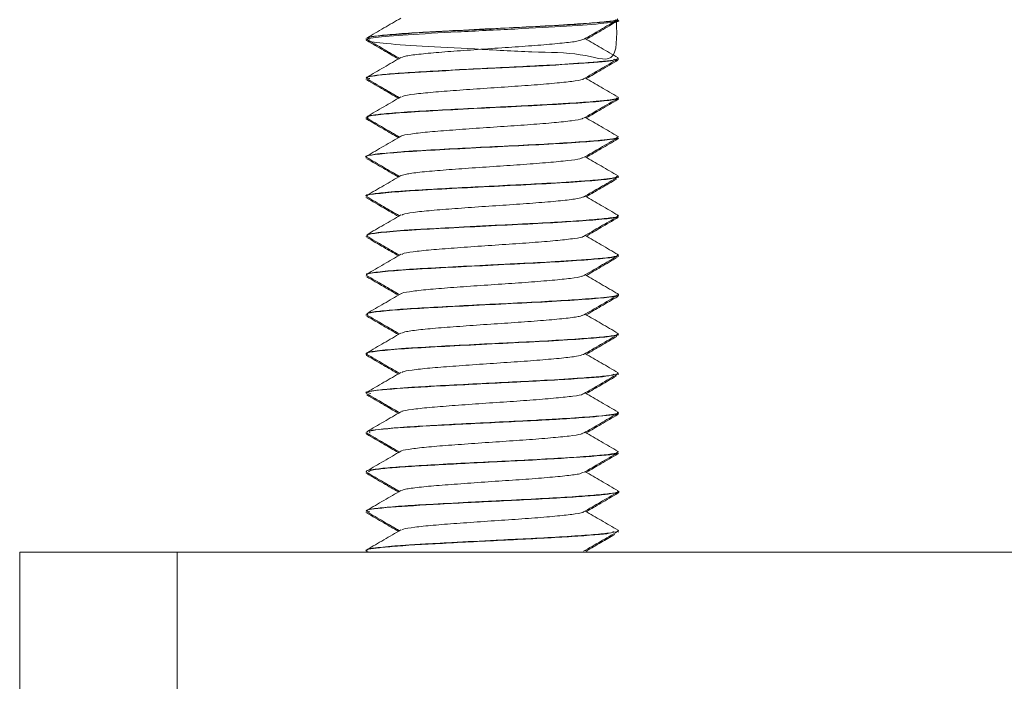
# Model space of a CAD drawing. Header units: millimetres. Extents: x -285 to 376, y -1480 to -23.
# Tile 33 of 38: x 251 to 282, y -106 to -85. Entities that reach past the tile are written whole.
import ezdxf

# ---------------------------------------------------------------- set-up
doc = ezdxf.new("R2010")
doc.units = ezdxf.units.MM

msp = doc.modelspace()

# ---------------------------------------------------------------- linework, layer by layer
at = {"color": 7, "linetype": 'Continuous', "lineweight": 15}
for p, q in [((270.096, -84.704), (270.096, -84.694)), ((262.096, -85.281), (262.096, -85.291)), ((262.096, -85.318), (262.096, -85.329)), ((270.096, -85.916), (270.096, -85.905)), ((270.096, -85.954), (270.096, -85.944)), ((262.096, -86.53), (262.096, -86.54)), ((262.096, -86.569), (262.096, -86.579)), ((270.096, -87.165), (270.096, -87.155)), ((270.096, -87.204), (270.096, -87.194)), ((262.096, -87.781), (262.096, -87.791)), ((262.096, -87.819), (262.096, -87.829)), ((270.096, -88.416), (270.096, -88.406)), ((270.022, -88.471), (270.059, -88.453)), ((270.087, -88.444), (270.047, -88.475)), ((270.096, -88.453), (270.096, -88.444)), ((262.096, -89.03), (262.096, -89.041)), ((262.096, -89.069), (262.096, -89.079)), ((270.096, -89.665), (270.096, -89.655)), ((270.096, -89.704), (270.096, -89.694)), ((262.096, -90.28), (262.096, -90.29)), ((262.096, -90.319), (262.096, -90.329)), ((270.096, -90.916), (270.096, -90.906)), ((270.031, -90.971), (270.086, -90.954)), ((270.096, -90.954), (270.096, -90.944)), ((262.096, -91.531), (262.096, -91.541)), ((262.096, -91.568), (262.096, -91.578)), ((270.096, -92.165), (270.096, -92.155)), ((270.096, -92.204), (270.096, -92.193)), ((262.096, -92.78), (262.096, -92.79)), ((262.096, -92.819), (262.096, -92.829)), ((270.096, -93.416), (270.096, -93.405)), ((270.096, -93.454), (270.096, -93.444)), ((262.096, -94.03), (262.096, -94.041)), ((262.096, -94.069), (262.096, -94.078)), ((270.096, -94.666), (270.096, -94.656)), ((270.022, -94.721), (270.044, -94.703)), ((270.096, -94.703), (270.096, -94.694)), ((262.096, -95.281), (262.096, -95.29)), ((262.096, -95.319), (262.096, -95.329)), ((270.096, -95.915), (270.096, -95.905)), ((270.096, -95.954), (270.096, -95.944)), ((262.096, -96.53), (262.096, -96.541)), ((262.096, -96.569), (262.096, -96.579)), ((270.096, -97.165), (270.096, -97.156)), ((270.068, -97.221), (270.063, -97.204)), ((270.096, -97.204), (270.096, -97.194)), ((262.096, -97.781), (262.096, -97.791)), ((262.096, -97.819), (262.096, -97.829)), ((270.096, -98.416), (270.096, -98.405)), ((270.096, -98.453), (270.096, -98.444)), ((262.096, -99.03), (262.096, -99.041)), ((262.128, -99.079), (262.118, -99.057)), ((262.096, -99.069), (262.096, -99.079)), ((270.096, -99.665), (270.096, -99.655)), ((270.096, -99.704), (270.096, -99.694)), ((262.096, -100.28), (262.096, -100.29)), ((262.096, -100.319), (262.096, -100.329)), ((270.096, -100.915), (270.096, -100.905)), ((270.096, -100.954), (270.096, -100.944)), ((262.096, -101.531), (262.096, -101.54)), ((262.106, -101.555), (262.173, -101.594)), ((269.141, -101.594), (269.041, -101.535)), ((251.096, -107.594), (251.096, -101.594)), ((251.096, -101.594), (256.096, -101.594)), ((256.096, -101.594), (256.096, -107.594)), ((256.096, -101.594), (371.096, -101.594)), ((262.096, -101.569), (262.096, -101.579))]:
    msp.add_line(p, q, dxfattribs=at)
for points, knots in [([(263.195, -84.634), (263.015, -84.739), (262.655, -84.948), (262.295, -85.156), (262.115, -85.261)], [0, 0, 0, 0, 0.499672, 1, 1, 1, 1]), ([(270.057, -84.656), (270.069, -84.661), (270.122, -84.685), (269.86, -84.732), (269.318, -84.785), (268.452, -84.845), (267.393, -84.905), (266.123, -84.966), (265.122, -85.017), (264.409, -85.056), (263.801, -85.089), (263.077, -85.134), (262.442, -85.194), (262.11, -85.241), (262.131, -85.27), (262.139, -85.281)], [0, 0, 0, 0, 0.025612, 0.116771, 0.210636, 0.296022, 0.402145, 0.490612, 0.601157, 0.638841, 0.674163, 0.766153, 0.859638, 0.950565, 1, 1, 1, 1]), ([(270.034, -84.721), (270.051, -85.229), (270.083, -86.181), (268.975, -85.721), (267.393, -85.726), (265.533, -85.607), (263.786, -85.527), (262.513, -85.431), (261.966, -85.344), (262.257, -85.252), (263.329, -85.161), (264.965, -85.073), (266.822, -84.979), (268.559, -84.892), (269.704, -84.798), (270.212, -84.738), (270.079, -84.706), (270.071, -84.704)], [0, 0, 0, 0, 0.080523, 0.150775, 0.22095, 0.291794, 0.361668, 0.432652, 0.502621, 0.573208, 0.643665, 0.713696, 0.784646, 0.854508, 0.92542, 0.995508, 1, 1, 1, 1]), ([(262.207, -85.306), (262.169, -85.288), (262.067, -85.24), (262.821, -85.161), (264.228, -85.073), (266.043, -84.979), (267.882, -84.892), (269.29, -84.798), (270.037, -84.733), (270.003, -84.696), (269.997, -84.689)], [0, 0, 0, 0, 0.087143, 0.233771, 0.379516, 0.527172, 0.672562, 0.820139, 0.966001, 1, 1, 1, 1]), ([(268.991, -85.314), (269.171, -85.21), (269.53, -85.001), (269.89, -84.792), (270.07, -84.688)], [0, 0, 0, 0, 0.49971, 1, 1, 1, 1]), ([(269.075, -85.305), (269.23, -85.215), (269.565, -85.02), (269.901, -84.826), (270.08, -84.721)], [0, 0, 0, 0, 0.4645044, 1, 1, 1, 1]), ([(262.106, -85.305), (262.286, -85.409), (262.634, -85.611), (262.982, -85.813), (263.149, -85.91)], [0, 0, 0, 0, 0.517844, 1, 1, 1, 1]), ([(270.088, -85.893), (269.908, -85.788), (269.559, -85.586), (269.21, -85.383), (269.041, -85.285)], [0, 0, 0, 0, 0.515653, 1, 1, 1, 1]), ([(262.111, -85.347), (262.291, -85.451), (262.626, -85.645), (262.961, -85.84), (263.116, -85.93)], [0, 0, 0, 0, 0.537994, 1, 1, 1, 1]), ([(263.218, -85.885), (263.248, -85.872), (263.32, -85.838), (263.735, -85.781), (264.373, -85.721), (265.177, -85.663), (266.059, -85.599), (266.949, -85.542), (267.761, -85.48), (268.413, -85.418), (268.848, -85.366), (268.932, -85.329), (268.969, -85.313)], [0, 0, 0, 0, 0.075952, 0.182207, 0.287648, 0.392192, 0.498712, 0.602913, 0.708787, 0.814741, 0.918891, 1, 1, 1, 1]), ([(270.064, -85.893), (270.066, -85.912), (270.072, -85.949), (269.672, -86.004), (269.009, -86.057), (268.07, -86.119), (266.917, -86.178), (265.769, -86.233), (264.629, -86.293), (263.607, -86.349), (262.795, -86.406), (262.279, -86.467), (262.053, -86.505), (262.109, -86.528), (262.115, -86.53)], [0, 0, 0, 0, 0.089293, 0.172323, 0.25002, 0.359695, 0.444236, 0.534611, 0.626225, 0.714943, 0.807239, 0.895104, 0.988248, 1, 1, 1, 1]), ([(263.195, -85.884), (263.015, -85.989), (262.655, -86.198), (262.295, -86.406), (262.115, -86.511)], [0, 0, 0, 0, 0.4996717, 1, 1, 1, 1]), ([(262.208, -86.556), (262.164, -86.543), (262.017, -86.5), (262.636, -86.428), (263.928, -86.338), (265.705, -86.246), (267.565, -86.159), (269.077, -86.064), (269.951, -85.995), (269.965, -85.952), (269.969, -85.939)], [0, 0, 0, 0, 0.061362, 0.207241, 0.353683, 0.500788, 0.646335, 0.794104, 0.939574, 1, 1, 1, 1]), ([(268.991, -86.564), (269.171, -86.46), (269.53, -86.251), (269.89, -86.042), (270.07, -85.938)], [0, 0, 0, 0, 0.49971, 1, 1, 1, 1]), ([(269.075, -86.555), (269.23, -86.465), (269.565, -86.27), (269.901, -86.076), (270.08, -85.971)], [0, 0, 0, 0, 0.4645044, 1, 1, 1, 1]), ([(262.106, -86.555), (262.286, -86.659), (262.634, -86.861), (262.982, -87.063), (263.149, -87.16)], [0, 0, 0, 0, 0.517843, 1, 1, 1, 1]), ([(270.088, -87.143), (269.908, -87.038), (269.559, -86.836), (269.21, -86.633), (269.041, -86.535)], [0, 0, 0, 0, 0.515653, 1, 1, 1, 1]), ([(262.111, -86.597), (262.291, -86.701), (262.626, -86.895), (262.961, -87.09), (263.116, -87.18)], [0, 0, 0, 0, 0.537994, 1, 1, 1, 1]), ([(263.226, -87.135), (263.235, -87.127), (263.267, -87.098), (263.599, -87.048), (264.178, -86.986), (264.948, -86.929), (265.815, -86.866), (266.712, -86.807), (267.551, -86.748), (268.263, -86.684), (268.748, -86.628), (268.991, -86.585), (268.989, -86.565), (268.989, -86.564)], [0, 0, 0, 0, 0.046948, 0.152861, 0.259295, 0.363627, 0.470352, 0.575587, 0.68088, 0.787589, 0.89191, 0.998374, 1, 1, 1, 1]), ([(262.16, -87.806), (262.136, -87.791), (262.074, -87.753), (262.501, -87.696), (263.327, -87.625), (264.496, -87.561), (265.838, -87.489), (267.216, -87.424), (268.465, -87.355), (269.428, -87.287), (270.016, -87.225), (270.044, -87.184), (270.056, -87.165)], [0, 0, 0, 0, 0.068251, 0.173476, 0.280535, 0.385356, 0.49244, 0.5976, 0.704136, 0.810309, 0.915797, 1, 1, 1, 1]), ([(263.195, -87.134), (263.015, -87.239), (262.655, -87.448), (262.295, -87.656), (262.115, -87.761)], [0, 0, 0, 0, 0.499672, 1, 1, 1, 1]), ([(270.082, -87.155), (270.086, -87.157), (270.147, -87.18), (269.914, -87.223), (269.382, -87.281), (268.663, -87.331), (268.002, -87.37), (267.642, -87.39), (267.51, -87.397), (267.449, -87.401), (267.422, -87.402), (267.332, -87.407), (267.029, -87.422), (266.337, -87.455), (265.326, -87.506), (264.212, -87.566), (263.258, -87.621), (262.666, -87.67), (262.352, -87.71), (262.173, -87.735), (262.163, -87.753), (262.159, -87.761)], [0, 0, 0, 0, 0.0085624, 0.1181001, 0.1980438, 0.3028308, 0.3683293, 0.3885492, 0.4003836, 0.4031562, 0.4047909, 0.4074276, 0.4266172, 0.4831837, 0.5807482, 0.6731998, 0.7712819, 0.8677172, 0.910834, 0.9591675, 1, 1, 1, 1]), ([(268.991, -87.814), (269.171, -87.71), (269.53, -87.501), (269.89, -87.292), (270.07, -87.188)], [0, 0, 0, 0, 0.49971, 1, 1, 1, 1]), ([(269.075, -87.805), (269.23, -87.715), (269.565, -87.52), (269.901, -87.326), (270.08, -87.221)], [0, 0, 0, 0, 0.4645044, 1, 1, 1, 1]), ([(270.076, -87.221), (270.078, -87.221), (270.108, -87.215), (270.08, -87.209), (270.053, -87.204)], [0, 0, 0, 0, 0.075285, 1, 1, 1, 1]), ([(262.106, -87.805), (262.286, -87.909), (262.634, -88.111), (262.982, -88.313), (263.149, -88.41)], [0, 0, 0, 0, 0.517843, 1, 1, 1, 1]), ([(270.088, -88.393), (269.908, -88.288), (269.559, -88.086), (269.21, -87.883), (269.041, -87.785)], [0, 0, 0, 0, 0.515653, 1, 1, 1, 1]), ([(262.154, -87.847), (262.117, -87.841), (262.078, -87.835), (262.099, -87.829), (262.1, -87.829)], [0, 0, 0, 0, 0.917363, 1, 1, 1, 1]), ([(262.111, -87.847), (262.291, -87.951), (262.626, -88.145), (262.961, -88.34), (263.116, -88.43)], [0, 0, 0, 0, 0.537994, 1, 1, 1, 1]), ([(263.213, -88.385), (263.214, -88.381), (263.218, -88.358), (263.483, -88.316), (263.996, -88.252), (264.726, -88.195), (265.574, -88.133), (266.471, -88.072), (267.334, -88.015), (268.086, -87.951), (268.639, -87.893), (268.941, -87.847), (268.96, -87.82), (268.964, -87.814)], [0, 0, 0, 0, 0.0182273, 0.123207, 0.2299964, 0.3344114, 0.4406936, 0.5468176, 0.6513341, 0.7581525, 0.8629407, 0.968722, 1, 1, 1, 1]), ([(262.121, -89.055), (262.114, -89.053), (262.003, -89.029), (262.219, -88.985), (262.791, -88.915), (263.797, -88.847), (265.053, -88.781), (266.431, -88.71), (267.772, -88.646), (268.922, -88.574), (269.721, -88.51), (270.11, -88.454), (270.056, -88.424), (270.042, -88.416)], [0, 0, 0, 0, 0.007269, 0.112392, 0.219046, 0.32514, 0.43077, 0.537691, 0.642619, 0.749796, 0.854764, 0.961623, 1, 1, 1, 1]), ([(270.055, -88.406), (270.061, -88.416), (270.076, -88.439), (269.905, -88.47), (269.634, -88.506), (269.149, -88.547), (268.295, -88.604), (267.2, -88.665), (266.031, -88.72), (264.82, -88.783), (264.005, -88.827), (263.582, -88.853), (263.488, -88.859), (263.463, -88.861), (263.458, -88.861), (263.458, -88.861), (263.457, -88.861), (263.457, -88.861), (263.457, -88.861), (263.457, -88.861), (263.457, -88.861), (263.453, -88.861), (263.423, -88.863), (263.339, -88.869), (262.896, -88.901), (262.363, -88.95), (262.141, -88.997), (262.087, -89.022), (262.099, -89.029), (262.101, -89.03)], [0, 0, 0, 0, 0.051876, 0.110063, 0.142519, 0.222265, 0.321653, 0.409568, 0.50621, 0.599701, 0.69969, 0.721282, 0.727951, 0.729187, 0.72933, 0.7294, 0.729401, 0.729403, 0.729406, 0.729411, 0.729461, 0.729587, 0.730429, 0.73925, 0.756788, 0.879321, 0.965004, 0.994592, 1, 1, 1, 1]), ([(263.195, -88.384), (263.015, -88.489), (262.655, -88.698), (262.295, -88.906), (262.115, -89.011)], [0, 0, 0, 0, 0.499672, 1, 1, 1, 1]), ([(268.991, -89.064), (269.171, -88.96), (269.53, -88.751), (269.89, -88.542), (270.07, -88.438)], [0, 0, 0, 0, 0.49971, 1, 1, 1, 1]), ([(269.075, -89.055), (269.23, -88.965), (269.565, -88.77), (269.901, -88.576), (270.08, -88.471)], [0, 0, 0, 0, 0.4645044, 1, 1, 1, 1]), ([(262.106, -89.055), (262.286, -89.159), (262.634, -89.361), (262.982, -89.563), (263.149, -89.66)], [0, 0, 0, 0, 0.517843, 1, 1, 1, 1]), ([(270.088, -89.643), (269.908, -89.538), (269.559, -89.336), (269.21, -89.133), (269.041, -89.035)], [0, 0, 0, 0, 0.515654, 1, 1, 1, 1]), ([(262.111, -89.097), (262.291, -89.201), (262.626, -89.395), (262.961, -89.59), (263.116, -89.68)], [0, 0, 0, 0, 0.537994, 1, 1, 1, 1]), ([(263.201, -89.636), (263.252, -89.618), (263.361, -89.581), (263.837, -89.519), (264.512, -89.46), (265.336, -89.401), (266.227, -89.338), (267.108, -89.281), (267.897, -89.218), (268.511, -89.158), (268.887, -89.108), (268.94, -89.076), (268.96, -89.064)], [0, 0, 0, 0, 0.096171, 0.202643, 0.307413, 0.412593, 0.518951, 0.622961, 0.729217, 0.834638, 0.939185, 1, 1, 1, 1]), ([(270.063, -89.655), (270.033, -89.679), (269.995, -89.71), (269.743, -89.741), (269.669, -89.749), (269.658, -89.751), (269.654, -89.751), (269.654, -89.751), (269.654, -89.751), (269.654, -89.751), (269.654, -89.751), (269.654, -89.751), (269.652, -89.751), (269.648, -89.752), (269.638, -89.753), (269.619, -89.755), (269.579, -89.759), (269.449, -89.771), (269.217, -89.79), (268.654, -89.831), (267.825, -89.882), (266.67, -89.939), (265.564, -89.993), (264.461, -90.053), (263.71, -90.094), (263.16, -90.131), (262.661, -90.17), (262.252, -90.222), (262.04, -90.259), (262.103, -90.279), (262.107, -90.28)], [0, 0, 0, 0, 0.111105, 0.145034, 0.148858, 0.150816, 0.150847, 0.150863, 0.150866, 0.150868, 0.15087, 0.150881, 0.15097, 0.151684, 0.153111, 0.155966, 0.161676, 0.173094, 0.217695, 0.257765, 0.3715, 0.449593, 0.543141, 0.632402, 0.72085, 0.751682, 0.811289, 0.905968, 0.994304, 1, 1, 1, 1]), ([(262.142, -90.29), (262.129, -90.284), (262.066, -90.255), (262.419, -90.207), (263.175, -90.135), (264.308, -90.071), (265.631, -90), (267.015, -89.934), (268.294, -89.866), (269.307, -89.796), (269.977, -89.732), (270.047, -89.687), (270.081, -89.665)], [0, 0, 0, 0, 0.03015, 0.137576, 0.247264, 0.354651, 0.464075, 0.57218, 0.680758, 0.789911, 0.897496, 1, 1, 1, 1]), ([(263.195, -89.634), (263.015, -89.739), (262.655, -89.948), (262.295, -90.156), (262.115, -90.261)], [0, 0, 0, 0, 0.499672, 1, 1, 1, 1]), ([(268.991, -90.314), (269.171, -90.21), (269.53, -90.001), (269.89, -89.792), (270.07, -89.688)], [0, 0, 0, 0, 0.49971, 1, 1, 1, 1]), ([(269.075, -90.305), (269.23, -90.215), (269.552, -90.028), (269.874, -89.841), (270.04, -89.745)], [0, 0, 0, 0, 0.483708, 1, 1, 1, 1]), ([(262.106, -90.305), (262.286, -90.409), (262.634, -90.611), (262.982, -90.813), (263.149, -90.91)], [0, 0, 0, 0, 0.517843, 1, 1, 1, 1]), ([(270.088, -90.893), (269.908, -90.788), (269.559, -90.586), (269.21, -90.383), (269.041, -90.285)], [0, 0, 0, 0, 0.515653, 1, 1, 1, 1]), ([(262.111, -90.347), (262.291, -90.451), (262.626, -90.645), (262.961, -90.84), (263.116, -90.93)], [0, 0, 0, 0, 0.537994, 1, 1, 1, 1]), ([(263.223, -90.885), (263.245, -90.873), (263.303, -90.841), (263.69, -90.787), (264.31, -90.725), (265.104, -90.668), (265.982, -90.604), (266.874, -90.547), (267.697, -90.486), (268.365, -90.423), (268.829, -90.369), (268.93, -90.331), (268.977, -90.313)], [0, 0, 0, 0, 0.066713, 0.172806, 0.278506, 0.382829, 0.48936, 0.593734, 0.69937, 0.805507, 0.909557, 1, 1, 1, 1]), ([(263.195, -90.884), (263.015, -90.989), (262.655, -91.198), (262.295, -91.406), (262.115, -91.511)], [0, 0, 0, 0, 0.499672, 1, 1, 1, 1]), ([(270.06, -90.906), (270.071, -90.911), (270.123, -90.935), (269.863, -90.981), (269.306, -91.036), (268.463, -91.094), (267.597, -91.144), (266.89, -91.179), (266.404, -91.202), (265.855, -91.23), (265.037, -91.272), (264.235, -91.315), (263.637, -91.349), (263.047, -91.388), (262.475, -91.439), (262.117, -91.49), (262.13, -91.52), (262.135, -91.531)], [0, 0, 0, 0, 0.024069, 0.117543, 0.209803, 0.302067, 0.391632, 0.440984, 0.476495, 0.508816, 0.572341, 0.672809, 0.711956, 0.746233, 0.859867, 0.947492, 1, 1, 1, 1]), ([(262.124, -91.555), (262.124, -91.535), (262.124, -91.492), (262.689, -91.426), (263.624, -91.356), (264.856, -91.292), (266.223, -91.22), (267.58, -91.156), (268.77, -91.085), (269.616, -91.02), (270.047, -90.969), (270.037, -90.942), (270.035, -90.938)], [0, 0, 0, 0, 0.100217, 0.210303, 0.320767, 0.429803, 0.540835, 0.64952, 0.760526, 0.86963, 0.980014, 1, 1, 1, 1]), ([(268.991, -91.564), (269.171, -91.46), (269.53, -91.251), (269.89, -91.042), (270.07, -90.938)], [0, 0, 0, 0, 0.49971, 1, 1, 1, 1]), ([(269.075, -91.555), (269.23, -91.465), (269.565, -91.27), (269.901, -91.076), (270.08, -90.971)], [0, 0, 0, 0, 0.464505, 1, 1, 1, 1]), ([(262.106, -91.555), (262.286, -91.659), (262.634, -91.861), (262.982, -92.063), (263.149, -92.16)], [0, 0, 0, 0, 0.517843, 1, 1, 1, 1]), ([(270.088, -92.143), (269.908, -92.038), (269.559, -91.836), (269.21, -91.633), (269.041, -91.535)], [0, 0, 0, 0, 0.515653, 1, 1, 1, 1]), ([(262.111, -91.597), (262.291, -91.701), (262.626, -91.895), (262.961, -92.09), (263.116, -92.18)], [0, 0, 0, 0, 0.537994, 1, 1, 1, 1]), ([(263.224, -92.135), (263.23, -92.128), (263.251, -92.101), (263.56, -92.054), (264.119, -91.991), (264.877, -91.934), (265.739, -91.871), (266.637, -91.812), (267.484, -91.753), (268.209, -91.69), (268.716, -91.633), (268.975, -91.589), (268.979, -91.566), (268.979, -91.564)], [0, 0, 0, 0, 0.037848, 0.143494, 0.250083, 0.35438, 0.461008, 0.566563, 0.671553, 0.778339, 0.882748, 0.989037, 1, 1, 1, 1]), ([(262.122, -92.79), (262.113, -92.787), (262.04, -92.761), (262.343, -92.717), (263.032, -92.645), (264.124, -92.58), (265.427, -92.511), (266.813, -92.443), (268.113, -92.377), (269.19, -92.306), (269.867, -92.242), (270.159, -92.191), (270.084, -92.167), (270.078, -92.165)], [0, 0, 0, 0, 0.014026, 0.12135, 0.230995, 0.338653, 0.447745, 0.556435, 0.664458, 0.773943, 0.881314, 0.99101, 1, 1, 1, 1]), ([(270.067, -92.143), (270.072, -92.16), (270.082, -92.195), (269.707, -92.25), (269.219, -92.29), (268.678, -92.329), (267.999, -92.372), (267.202, -92.414), (266.502, -92.447), (265.736, -92.486), (264.74, -92.537), (263.651, -92.596), (262.788, -92.657), (262.285, -92.716), (262.061, -92.756), (262.117, -92.777), (262.127, -92.78)], [0, 0, 0, 0, 0.079839, 0.168047, 0.247647, 0.281675, 0.34747, 0.443028, 0.478706, 0.513586, 0.622951, 0.710979, 0.802412, 0.904216, 0.982211, 1, 1, 1, 1]), ([(263.195, -92.134), (263.015, -92.239), (262.655, -92.448), (262.295, -92.656), (262.115, -92.761)], [0, 0, 0, 0, 0.499672, 1, 1, 1, 1]), ([(268.991, -92.814), (269.171, -92.71), (269.53, -92.501), (269.89, -92.292), (270.07, -92.188)], [0, 0, 0, 0, 0.49971, 1, 1, 1, 1]), ([(269.075, -92.805), (269.23, -92.715), (269.559, -92.524), (269.888, -92.333), (270.062, -92.232)], [0, 0, 0, 0, 0.473276, 1, 1, 1, 1]), ([(262.106, -92.805), (262.286, -92.909), (262.634, -93.111), (262.982, -93.313), (263.149, -93.41)], [0, 0, 0, 0, 0.517843, 1, 1, 1, 1]), ([(270.088, -93.393), (269.908, -93.288), (269.559, -93.086), (269.21, -92.883), (269.041, -92.785)], [0, 0, 0, 0, 0.515653, 1, 1, 1, 1]), ([(262.111, -92.847), (262.291, -92.951), (262.626, -93.145), (262.961, -93.34), (263.116, -93.43)], [0, 0, 0, 0, 0.537994, 1, 1, 1, 1]), ([(263.205, -93.384), (263.205, -93.383), (263.203, -93.361), (263.45, -93.321), (263.941, -93.258), (264.658, -93.2), (265.498, -93.139), (266.395, -93.077), (267.264, -93.02), (268.028, -92.956), (268.601, -92.898), (268.924, -92.85), (268.952, -92.822), (268.96, -92.814)], [0, 0, 0, 0, 0.009174, 0.113901, 0.220721, 0.325277, 0.431341, 0.537669, 0.642053, 0.748825, 0.853874, 0.959362, 1, 1, 1, 1]), ([(270.063, -93.393), (270.076, -93.396), (270.168, -93.425), (269.935, -93.471), (269.395, -93.528), (268.664, -93.581), (267.63, -93.643), (266.484, -93.698), (265.305, -93.757), (264.207, -93.816), (263.252, -93.871), (262.537, -93.933), (262.146, -93.984), (262.119, -94.017), (262.108, -94.03)], [0, 0, 0, 0, 0.018117, 0.13734, 0.203709, 0.296993, 0.386758, 0.483083, 0.569554, 0.660443, 0.752758, 0.842536, 0.937324, 1, 1, 1, 1]), ([(263.195, -93.384), (263.015, -93.489), (262.655, -93.698), (262.295, -93.906), (262.115, -94.011)], [0, 0, 0, 0, 0.499672, 1, 1, 1, 1]), ([(262.148, -94.055), (262.132, -94.038), (262.096, -93.998), (262.584, -93.937), (263.461, -93.866), (264.66, -93.802), (266.015, -93.73), (267.385, -93.666), (268.607, -93.596), (269.524, -93.529), (270.046, -93.469), (270.044, -93.431), (270.043, -93.416)], [0, 0, 0, 0, 0.081365, 0.186997, 0.293891, 0.398809, 0.50597, 0.610915, 0.717768, 0.82348, 0.929457, 1, 1, 1, 1]), ([(268.991, -94.064), (269.171, -93.96), (269.53, -93.751), (269.89, -93.542), (270.07, -93.438)], [0, 0, 0, 0, 0.49971, 1, 1, 1, 1]), ([(269.075, -94.055), (269.23, -93.965), (269.565, -93.77), (269.901, -93.576), (270.08, -93.471)], [0, 0, 0, 0, 0.4645044, 1, 1, 1, 1]), ([(270.051, -93.471), (270.072, -93.468), (270.107, -93.462), (270.083, -93.456), (270.073, -93.454)], [0, 0, 0, 0, 0.582262, 1, 1, 1, 1]), ([(262.106, -94.055), (262.286, -94.159), (262.634, -94.361), (262.982, -94.563), (263.149, -94.66)], [0, 0, 0, 0, 0.517843, 1, 1, 1, 1]), ([(270.088, -94.643), (269.908, -94.538), (269.559, -94.336), (269.21, -94.133), (269.041, -94.035)], [0, 0, 0, 0, 0.515653, 1, 1, 1, 1]), ([(262.111, -94.097), (262.291, -94.201), (262.626, -94.395), (262.961, -94.59), (263.116, -94.68)], [0, 0, 0, 0, 0.537994, 1, 1, 1, 1]), ([(263.21, -94.636), (263.251, -94.62), (263.342, -94.584), (263.789, -94.525), (264.447, -94.465), (265.263, -94.406), (266.15, -94.343), (267.035, -94.286), (267.835, -94.224), (268.467, -94.163), (268.869, -94.112), (268.936, -94.077), (268.963, -94.063)], [0, 0, 0, 0, 0.086839, 0.193236, 0.298325, 0.403193, 0.509649, 0.613716, 0.719819, 0.825508, 0.929842, 1, 1, 1, 1]), ([(262.132, -95.305), (262.118, -95.301), (262.034, -95.273), (262.259, -95.227), (262.902, -95.156), (263.944, -95.09), (265.225, -95.022), (266.607, -94.952), (267.931, -94.887), (269.048, -94.816), (269.793, -94.752), (270.133, -94.698), (270.067, -94.671), (270.055, -94.666)], [0, 0, 0, 0, 0.020957, 0.125873, 0.232792, 0.338398, 0.444501, 0.551134, 0.656259, 0.76339, 0.868242, 0.975297, 1, 1, 1, 1]), ([(270.052, -94.656), (270.062, -94.664), (270.093, -94.691), (269.792, -94.741), (269.184, -94.795), (268.278, -94.856), (267.238, -94.913), (266.08, -94.967), (264.915, -95.028), (264.08, -95.073), (263.653, -95.099), (263.522, -95.107), (263.458, -95.111), (263.429, -95.113), (263.417, -95.114), (263.414, -95.114), (263.413, -95.114), (263.413, -95.114), (263.412, -95.114), (263.412, -95.114), (263.412, -95.114), (263.412, -95.114), (263.412, -95.114), (263.411, -95.114), (263.373, -95.116), (263.274, -95.123), (262.849, -95.154), (262.37, -95.203), (262.086, -95.249), (262.123, -95.274), (262.132, -95.281)], [0, 0, 0, 0, 0.041907, 0.131111, 0.22449, 0.320086, 0.412851, 0.493753, 0.597581, 0.689737, 0.71285, 0.724408, 0.730187, 0.733077, 0.733799, 0.73398, 0.73407, 0.734115, 0.734118, 0.73412, 0.734121, 0.734123, 0.734129, 0.734217, 0.734593, 0.745947, 0.767334, 0.880579, 0.967571, 1, 1, 1, 1]), ([(263.195, -94.634), (263.015, -94.739), (262.655, -94.948), (262.295, -95.156), (262.115, -95.261)], [0, 0, 0, 0, 0.499672, 1, 1, 1, 1]), ([(268.991, -95.314), (269.171, -95.21), (269.53, -95.001), (269.89, -94.792), (270.07, -94.688)], [0, 0, 0, 0, 0.49971, 1, 1, 1, 1]), ([(269.075, -95.305), (269.23, -95.215), (269.556, -95.026), (269.881, -94.837), (270.051, -94.738)], [0, 0, 0, 0, 0.478332, 1, 1, 1, 1]), ([(262.106, -95.305), (262.286, -95.409), (262.634, -95.611), (262.982, -95.813), (263.149, -95.91)], [0, 0, 0, 0, 0.517843, 1, 1, 1, 1]), ([(270.088, -95.893), (269.908, -95.788), (269.559, -95.586), (269.21, -95.383), (269.041, -95.285)], [0, 0, 0, 0, 0.515653, 1, 1, 1, 1]), ([(262.117, -95.347), (262.113, -95.346), (262.088, -95.34), (262.107, -95.334), (262.123, -95.329)], [0, 0, 0, 0, 0.1435128, 1, 1, 1, 1]), ([(262.111, -95.347), (262.291, -95.451), (262.626, -95.645), (262.961, -95.84), (263.116, -95.93)], [0, 0, 0, 0, 0.537994, 1, 1, 1, 1]), ([(263.225, -95.885), (263.241, -95.875), (263.286, -95.844), (263.647, -95.792), (264.249, -95.73), (265.032, -95.673), (265.905, -95.61), (266.8, -95.551), (267.631, -95.491), (268.315, -95.428), (268.81, -95.373), (268.928, -95.333), (268.987, -95.313)], [0, 0, 0, 0, 0.057523, 0.163415, 0.269333, 0.37349, 0.479991, 0.58459, 0.689949, 0.796231, 0.900235, 1, 1, 1, 1]), ([(270.084, -95.893), (270.072, -95.915), (270.048, -95.956), (269.579, -96.013), (268.861, -96.068), (267.885, -96.129), (266.729, -96.187), (265.585, -96.243), (264.474, -96.302), (263.438, -96.359), (262.657, -96.419), (262.235, -96.476), (262.044, -96.51), (262.106, -96.529), (262.111, -96.53)], [0, 0, 0, 0, 0.103164, 0.187861, 0.26532, 0.376805, 0.459705, 0.545862, 0.642122, 0.726127, 0.83019, 0.914021, 0.99266, 1, 1, 1, 1]), ([(263.195, -95.884), (263.015, -95.989), (262.655, -96.198), (262.295, -96.406), (262.115, -96.511)], [0, 0, 0, 0, 0.499672, 1, 1, 1, 1]), ([(262.235, -96.556), (262.182, -96.542), (262.004, -96.493), (262.805, -96.411), (264.413, -96.312), (266.524, -96.207), (268.468, -96.107), (269.782, -96.018), (269.902, -95.961), (269.949, -95.939)], [0, 0, 0, 0, 0.069287, 0.233957, 0.398037, 0.564105, 0.728508, 0.892759, 1, 1, 1, 1]), ([(268.991, -96.564), (269.171, -96.46), (269.53, -96.251), (269.89, -96.042), (270.07, -95.938)], [0, 0, 0, 0, 0.49971, 1, 1, 1, 1]), ([(269.075, -96.555), (269.23, -96.465), (269.548, -96.28), (269.866, -96.096), (270.028, -96.002)], [0, 0, 0, 0, 0.489947, 1, 1, 1, 1]), ([(262.106, -96.555), (262.286, -96.659), (262.634, -96.861), (262.982, -97.063), (263.149, -97.16)], [0, 0, 0, 0, 0.517843, 1, 1, 1, 1]), ([(270.088, -97.143), (269.908, -97.038), (269.559, -96.836), (269.21, -96.633), (269.041, -96.535)], [0, 0, 0, 0, 0.515653, 1, 1, 1, 1]), ([(262.111, -96.597), (262.291, -96.701), (262.626, -96.895), (262.961, -97.09), (263.116, -97.18)], [0, 0, 0, 0, 0.537994, 1, 1, 1, 1]), ([(263.22, -97.135), (263.223, -97.13), (263.235, -97.104), (263.523, -97.059), (264.062, -96.996), (264.807, -96.939), (265.663, -96.877), (266.561, -96.816), (267.415, -96.758), (268.153, -96.695), (268.682, -96.638), (268.96, -96.593), (268.969, -96.568), (268.971, -96.564)], [0, 0, 0, 0, 0.028803, 0.134145, 0.240849, 0.345168, 0.451659, 0.557497, 0.662238, 0.769061, 0.873613, 0.97969, 1, 1, 1, 1]), ([(263.195, -97.134), (263.015, -97.239), (262.655, -97.448), (262.295, -97.656), (262.115, -97.761)], [0, 0, 0, 0, 0.499672, 1, 1, 1, 1]), ([(270.063, -97.156), (270.074, -97.16), (270.118, -97.177), (270.006, -97.2), (269.89, -97.221), (269.822, -97.231), (269.751, -97.24), (269.593, -97.258), (269.188, -97.294), (268.537, -97.339), (267.882, -97.377), (267.23, -97.412), (266.323, -97.456), (265.153, -97.516), (264.059, -97.574), (263.128, -97.63), (262.461, -97.692), (262.115, -97.74), (262.132, -97.77), (262.138, -97.781)], [0, 0, 0, 0, 0.020297, 0.084461, 0.106484, 0.118612, 0.131046, 0.151013, 0.206866, 0.312526, 0.360637, 0.38643, 0.481865, 0.578871, 0.663596, 0.761059, 0.8568, 0.947816, 1, 1, 1, 1]), ([(262.217, -97.806), (262.187, -97.783), (262.113, -97.726), (263.187, -97.631), (264.699, -97.549), (266.054, -97.479), (267.078, -97.43), (268.037, -97.38), (269.149, -97.309), (269.87, -97.245), (270.122, -97.188), (270.083, -97.168), (270.077, -97.165)], [0, 0, 0, 0, 0.110012, 0.269522, 0.427138, 0.507922, 0.586987, 0.666779, 0.747591, 0.905147, 0.985975, 1, 1, 1, 1]), ([(268.991, -97.814), (269.171, -97.71), (269.53, -97.501), (269.89, -97.292), (270.07, -97.188)], [0, 0, 0, 0, 0.49971, 1, 1, 1, 1]), ([(269.075, -97.805), (269.23, -97.715), (269.565, -97.52), (269.901, -97.326), (270.08, -97.221)], [0, 0, 0, 0, 0.4645044, 1, 1, 1, 1]), ([(262.106, -97.805), (262.286, -97.909), (262.634, -98.111), (262.982, -98.313), (263.149, -98.41)], [0, 0, 0, 0, 0.517843, 1, 1, 1, 1]), ([(270.088, -98.393), (269.908, -98.288), (269.559, -98.086), (269.21, -97.883), (269.041, -97.785)], [0, 0, 0, 0, 0.515653, 1, 1, 1, 1]), ([(262.156, -97.847), (262.128, -97.843), (262.077, -97.838), (262.115, -97.832), (262.133, -97.829)], [0, 0, 0, 0, 0.551751, 1, 1, 1, 1]), ([(262.111, -97.847), (262.291, -97.951), (262.626, -98.145), (262.961, -98.34), (263.116, -98.43)], [0, 0, 0, 0, 0.537994, 1, 1, 1, 1]), ([(263.195, -98.384), (263.195, -98.384), (263.189, -98.364), (263.42, -98.327), (263.888, -98.263), (264.592, -98.205), (265.423, -98.144), (266.318, -98.082), (267.192, -98.025), (267.969, -97.962), (268.561, -97.902), (268.908, -97.854), (268.946, -97.824), (268.959, -97.814)], [0, 0, 0, 0, 0.000089, 0.104618, 0.211431, 0.316181, 0.421989, 0.528483, 0.632791, 0.739477, 0.844836, 0.95, 1, 1, 1, 1]), ([(270.062, -98.393), (270.069, -98.41), (270.085, -98.446), (269.693, -98.502), (269.016, -98.557), (268.083, -98.618), (266.979, -98.675), (265.807, -98.731), (264.654, -98.792), (263.628, -98.848), (262.803, -98.906), (262.282, -98.966), (262.055, -99.005), (262.108, -99.028), (262.114, -99.03)], [0, 0, 0, 0, 0.07836, 0.169129, 0.258058, 0.350952, 0.441478, 0.531741, 0.623117, 0.7148, 0.804332, 0.895282, 0.988074, 1, 1, 1, 1]), ([(263.195, -98.384), (263.015, -98.489), (262.655, -98.698), (262.295, -98.906), (262.115, -99.011)], [0, 0, 0, 0, 0.499672, 1, 1, 1, 1]), ([(262.165, -99.041), (262.203, -99.013), (262.265, -98.969), (262.964, -98.904), (263.704, -98.853), (264.609, -98.805), (265.926, -98.734), (267.706, -98.653), (269.305, -98.547), (270.121, -98.478), (270.036, -98.441), (270.029, -98.438)], [0, 0, 0, 0, 0.140211, 0.226021, 0.310913, 0.394784, 0.480552, 0.648008, 0.8175, 0.98546, 1, 1, 1, 1]), ([(268.991, -99.064), (269.171, -98.96), (269.53, -98.751), (269.89, -98.542), (270.07, -98.438)], [0, 0, 0, 0, 0.49971, 1, 1, 1, 1]), ([(269.075, -99.055), (269.23, -98.965), (269.565, -98.77), (269.901, -98.576), (270.08, -98.471)], [0, 0, 0, 0, 0.4645044, 1, 1, 1, 1]), ([(262.106, -99.055), (262.286, -99.159), (262.634, -99.361), (262.982, -99.563), (263.149, -99.66)], [0, 0, 0, 0, 0.517843, 1, 1, 1, 1]), ([(270.088, -99.643), (269.908, -99.538), (269.559, -99.336), (269.21, -99.133), (269.041, -99.035)], [0, 0, 0, 0, 0.515653, 1, 1, 1, 1]), ([(262.111, -99.097), (262.291, -99.201), (262.626, -99.395), (262.961, -99.59), (263.116, -99.68)], [0, 0, 0, 0, 0.537994, 1, 1, 1, 1]), ([(263.217, -99.635), (263.249, -99.621), (263.323, -99.587), (263.742, -99.53), (264.383, -99.47), (265.189, -99.412), (266.073, -99.348), (266.961, -99.291), (267.772, -99.229), (268.421, -99.168), (268.851, -99.115), (268.933, -99.079), (268.968, -99.063)], [0, 0, 0, 0, 0.077549, 0.183829, 0.289222, 0.393808, 0.500322, 0.6045, 0.71041, 0.816328, 0.9205, 1, 1, 1, 1]), ([(262.21, -100.306), (262.166, -100.296), (261.958, -100.253), (262.633, -100.177), (264.125, -100.077), (266.198, -99.972), (267.9, -99.89), (268.969, -99.819), (269.607, -99.771), (269.958, -99.72), (270.178, -99.684), (270.089, -99.666), (270.086, -99.665)], [0, 0, 0, 0, 0.043169, 0.200986, 0.359123, 0.518716, 0.676391, 0.757144, 0.836108, 0.916049, 0.996844, 1, 1, 1, 1]), ([(270.055, -99.643), (270.071, -99.648), (270.149, -99.671), (269.949, -99.718), (269.456, -99.774), (268.653, -99.832), (267.62, -99.894), (266.696, -99.938), (265.975, -99.974), (265.233, -100.012), (264.264, -100.063), (263.272, -100.12), (262.564, -100.18), (262.157, -100.233), (262.119, -100.266), (262.103, -100.28)], [0, 0, 0, 0, 0.023493, 0.114881, 0.207449, 0.29567, 0.387798, 0.486774, 0.514264, 0.556979, 0.661192, 0.748752, 0.840469, 0.930728, 1, 1, 1, 1]), ([(263.195, -99.634), (263.015, -99.739), (262.655, -99.948), (262.295, -100.156), (262.115, -100.261)], [0, 0, 0, 0, 0.499672, 1, 1, 1, 1]), ([(268.991, -100.314), (269.171, -100.21), (269.53, -100.001), (269.89, -99.792), (270.07, -99.688)], [0, 0, 0, 0, 0.4997099, 1, 1, 1, 1]), ([(269.075, -100.305), (269.23, -100.215), (269.565, -100.02), (269.901, -99.826), (270.08, -99.721)], [0, 0, 0, 0, 0.4645044, 1, 1, 1, 1]), ([(270.076, -99.721), (270.079, -99.721), (270.104, -99.715), (270.085, -99.709), (270.067, -99.704)], [0, 0, 0, 0, 0.091935, 1, 1, 1, 1]), ([(262.106, -100.305), (262.286, -100.409), (262.634, -100.611), (262.982, -100.813), (263.149, -100.91)], [0, 0, 0, 0, 0.517843, 1, 1, 1, 1]), ([(270.088, -100.893), (269.908, -100.788), (269.559, -100.586), (269.21, -100.383), (269.041, -100.285)], [0, 0, 0, 0, 0.515653, 1, 1, 1, 1]), ([(262.111, -100.347), (262.291, -100.451), (262.626, -100.645), (262.961, -100.84), (263.116, -100.93)], [0, 0, 0, 0, 0.537994, 1, 1, 1, 1]), ([(263.226, -100.885), (263.236, -100.876), (263.269, -100.848), (263.606, -100.798), (264.188, -100.735), (264.96, -100.678), (265.828, -100.615), (266.725, -100.556), (267.562, -100.497), (268.272, -100.433), (268.753, -100.377), (268.994, -100.335), (268.991, -100.314), (268.991, -100.314)], [0, 0, 0, 0, 0.04852, 0.154471, 0.260871, 0.365209, 0.471943, 0.577117, 0.682461, 0.789148, 0.893455, 0.999941, 1, 1, 1, 1]), ([(270.081, -100.893), (270.087, -100.896), (270.105, -100.906), (270.068, -100.94), (269.822, -100.989), (269.156, -101.047), (268.277, -101.106), (267.252, -101.162), (266.077, -101.217), (264.906, -101.279), (263.985, -101.328), (263.443, -101.361), (262.883, -101.401), (262.378, -101.452), (262.086, -101.497), (262.126, -101.523), (262.137, -101.531)], [0, 0, 0, 0, 0.014829, 0.048942, 0.154211, 0.240605, 0.334564, 0.422956, 0.500596, 0.611431, 0.694595, 0.73908, 0.772589, 0.880251, 0.966674, 1, 1, 1, 1]), ([(263.195, -100.884), (263.015, -100.989), (262.655, -101.198), (262.295, -101.406), (262.115, -101.511)], [0, 0, 0, 0, 0.499672, 1, 1, 1, 1]), ([(262.118, -101.555), (262.112, -101.553), (262.042, -101.534), (262.154, -101.5), (262.47, -101.45), (263.233, -101.38), (264.41, -101.315), (265.746, -101.245), (266.776, -101.194), (267.766, -101.145), (268.909, -101.075), (269.873, -101.009), (269.921, -100.957), (269.938, -100.939)], [0, 0, 0, 0, 0.0079875, 0.0902999, 0.1725836, 0.2563497, 0.4196294, 0.5033802, 0.5860602, 0.6680078, 0.7517296, 0.9150706, 1, 1, 1, 1]), ([(268.991, -101.564), (269.171, -101.46), (269.53, -101.251), (269.89, -101.042), (270.07, -100.938)], [0, 0, 0, 0, 0.4997099, 1, 1, 1, 1]), ([(269.075, -101.555), (269.23, -101.465), (269.532, -101.289), (269.834, -101.114), (269.98, -101.03)], [0, 0, 0, 0, 0.515982, 1, 1, 1, 1])]:
    msp.add_open_spline(points, degree=3, knots=knots, dxfattribs=at)

doc.saveas('drawing.dxf')
